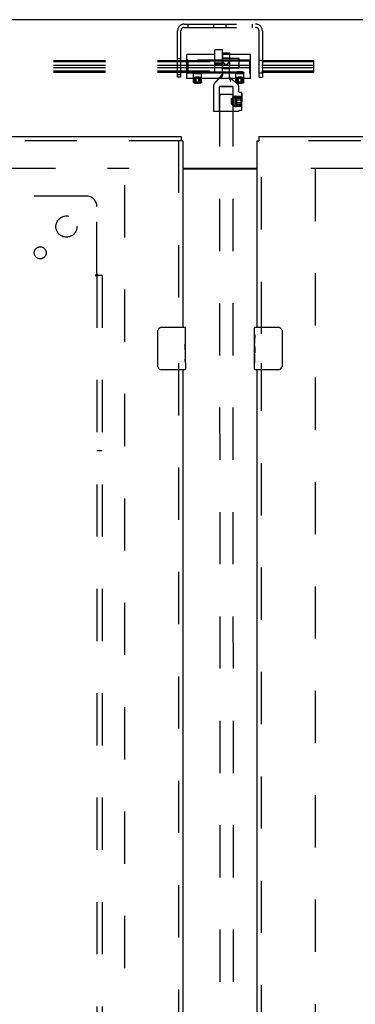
# Model space of a CAD drawing. Header units: inches. Extents: x 0 to 224, y 0 to 145.
# Tile 53 of 78: x 107 to 115, y 67 to 90. Entities that reach past the tile are written whole.
import ezdxf

# ---------------------------------------------------------------- set-up
doc = ezdxf.new("R2010")
doc.units = ezdxf.units.IN
doc.header["$LTSCALE"] = 12.302632
doc.header["$MEASUREMENT"] = 0
doc.linetypes.add('HIDDEN', pattern=[0.2, 0.1, -0.1])
doc.layers.get('0').update_dxf_attribs({"linetype": 'CONTINUOUS'})
for name, color, linetype in [('DEFAULT_2', 8, 'HIDDEN'), ('DOOR_2_ASSEMBLY', 7, 'CONTINUOUS'), ('MAIN_DOOR_ASSEMBLY', 7, 'CONTINUOUS'), ('SUBPANELS', 7, 'CONTINUOUS')]:
    doc.layers.add(name, color=color, linetype=linetype)

msp = doc.modelspace()

# ---------------------------------------------------------------- linework, layer by layer
at = {"color": 7, "linetype": 'Continuous'}
for p, q in [((152.205, 89.772), (34.809, 89.772)), ((110.882, 86.272), (112.632, 86.272))]:
    msp.add_line(p, q, dxfattribs=at)
at = {"color": 3, "linetype": 'Continuous'}
msp.add_line((110.882, 86.257), (112.632, 86.257), dxfattribs=at)
at = {"layer": 'DEFAULT_2', "color": 8, "linetype": 'HIDDEN'}
for p, q in [((110.915, 89.668), (112.599, 89.668)), ((110.915, 89.59), (112.599, 89.59)), ((110.998, 89.668), (110.998, 89.59)), ((111.609, 89.59), (111.609, 89.668)), ((111.905, 89.59), (111.905, 89.668)), ((112.516, 89.668), (112.516, 89.59)), ((110.757, 88.418), (110.757, 89.51)), ((110.835, 88.418), (110.835, 89.51)), ((112.679, 88.418), (112.679, 89.51)), ((112.757, 89.51), (112.757, 88.418)), ((110.976, 88.387), (110.976, 88.949)), ((111.632, 88.949), (110.976, 88.949)), ((111.632, 88.529), (111.632, 89.068)), ((111.632, 89.068), (111.82, 89.068)), ((111.819, 88.993), (111.819, 88.775)), ((111.819, 88.993), (111.979, 88.993)), ((111.819, 88.875), (111.819, 88.751)), ((111.819, 88.875), (111.979, 88.875)), ((111.82, 88.529), (111.82, 89.068)), ((112.476, 88.949), (111.82, 88.949)), ((111.979, 88.993), (111.979, 88.773)), ((111.979, 88.875), (111.979, 88.751)), ((112.476, 88.387), (112.476, 88.949)), ((113.976, 88.801), (70.976, 88.801)), ((113.976, 88.776), (70.976, 88.776)), ((113.976, 88.69), (70.976, 88.69)), ((110.757, 88.855), (110.835, 88.855)), ((110.996, 88.82), (110.976, 88.842)), ((110.996, 88.792), (110.976, 88.81)), ((110.996, 88.696), (110.976, 88.7)), ((110.996, 88.82), (110.996, 88.516)), ((112.456, 88.82), (110.996, 88.82)), ((112.456, 88.792), (110.996, 88.792)), ((112.456, 88.696), (110.996, 88.696)), ((111.82, 88.75), (111.632, 88.75)), ((111.82, 88.717), (111.632, 88.717)), ((111.833, 88.771), (111.819, 88.784)), ((111.82, 88.49), (111.819, 88.775)), ((111.819, 88.751), (111.82, 88.623)), ((111.82, 88.865), (112.202, 88.865)), ((111.887, 88.708), (111.9, 88.694)), ((111.9, 88.694), (111.914, 88.707)), ((111.914, 88.707), (111.979, 88.773)), ((111.98, 88.405), (111.979, 88.773)), ((111.979, 88.751), (111.98, 88.623)), ((112.202, 88.865), (112.202, 88.634)), ((112.456, 88.82), (112.476, 88.842)), ((112.456, 88.82), (112.456, 88.516)), ((112.456, 88.792), (112.476, 88.81)), ((112.456, 88.696), (112.476, 88.7)), ((112.679, 88.816), (112.757, 88.816)), ((113.976, 88.53), (113.976, 88.801)), ((113.976, 88.64), (70.976, 88.64)), ((113.976, 88.555), (70.976, 88.555)), ((113.976, 88.53), (70.976, 88.53)), ((110.757, 88.48), (110.835, 88.48)), ((110.835, 88.418), (110.757, 88.418)), ((110.996, 88.64), (110.976, 88.636)), ((110.996, 88.544), (110.976, 88.526)), ((110.996, 88.516), (110.976, 88.494)), ((112.456, 88.64), (110.996, 88.64)), ((110.996, 88.544), (112.456, 88.544)), ((110.996, 88.516), (112.456, 88.516)), ((111.129, 88.391), (111.129, 88.53)), ((111.133, 88.295), (111.133, 88.52)), ((111.144, 88.532), (111.134, 88.523)), ((111.195, 88.411), (111.164, 88.402)), ((111.195, 88.278), (111.195, 88.411)), ((111.257, 88.411), (111.195, 88.411)), ((111.257, 88.278), (111.257, 88.411)), ((111.288, 88.402), (111.257, 88.411)), ((111.308, 88.532), (111.318, 88.523)), ((111.319, 88.295), (111.319, 88.52)), ((111.322, 88.391), (111.322, 88.53)), ((111.82, 88.529), (111.632, 88.529)), ((111.758, 88.424), (111.703, 88.36)), ((111.82, 88.634), (112.202, 88.634)), ((111.82, 88.623), (111.98, 88.623)), ((111.82, 88.499), (111.82, 88.519)), ((111.98, 88.433), (111.98, 88.414)), ((112.129, 88.391), (112.129, 88.53)), ((112.133, 88.295), (112.133, 88.52)), ((112.144, 88.532), (112.134, 88.523)), ((112.195, 88.411), (112.164, 88.402)), ((112.195, 88.278), (112.195, 88.411)), ((112.257, 88.411), (112.195, 88.411)), ((112.257, 88.278), (112.257, 88.411)), ((112.288, 88.402), (112.257, 88.411)), ((112.308, 88.532), (112.318, 88.523)), ((112.319, 88.295), (112.319, 88.52)), ((112.322, 88.391), (112.322, 88.53)), ((112.456, 88.64), (112.476, 88.636)), ((112.456, 88.544), (112.476, 88.526)), ((112.456, 88.516), (112.476, 88.494)), ((112.679, 88.52), (112.757, 88.52)), ((112.679, 88.418), (112.757, 88.418)), ((111.143, 88.387), (110.976, 88.387)), ((111.146, 88.282), (111.135, 88.291)), ((111.164, 88.287), (111.164, 88.402)), ((111.164, 88.402), (111.195, 88.392)), ((111.195, 88.392), (111.257, 88.392)), ((111.257, 88.392), (111.288, 88.402)), ((111.288, 88.287), (111.288, 88.402)), ((111.306, 88.282), (111.317, 88.291)), ((112.143, 88.387), (111.309, 88.387)), ((111.606, 88.22), (111.606, 87.613)), ((111.621, 88.261), (111.62, 88.259)), ((111.622, 88.262), (111.621, 88.261)), ((111.624, 88.264), (111.622, 88.262)), ((111.627, 88.267), (111.624, 88.264)), ((111.631, 88.273), (111.627, 88.267)), ((111.639, 88.282), (111.631, 88.273)), ((111.657, 88.304), (111.639, 88.282)), ((111.703, 88.36), (111.657, 88.304)), ((111.738, 88.198), (111.739, 87.623)), ((112.074, 88.334), (112.004, 88.385)), ((112.063, 88.199), (112.063, 87.937)), ((112.117, 88.301), (112.074, 88.334)), ((112.139, 88.285), (112.117, 88.301)), ((112.146, 88.282), (112.135, 88.291)), ((112.151, 88.276), (112.139, 88.285)), ((112.158, 88.27), (112.151, 88.276)), ((112.163, 88.266), (112.158, 88.27)), ((112.166, 88.264), (112.163, 88.266)), ((112.164, 88.287), (112.164, 88.402)), ((112.164, 88.402), (112.195, 88.392)), ((112.195, 88.392), (112.257, 88.392)), ((112.196, 88.211), (112.196, 88.086)), ((112.257, 88.392), (112.288, 88.402)), ((112.288, 88.287), (112.288, 88.402)), ((112.306, 88.282), (112.317, 88.291)), ((112.476, 88.387), (112.309, 88.387)), ((111.745, 88.011), (111.764, 53.015)), ((111.764, 88.012), (111.776, 88.012)), ((111.776, 88.012), (111.79, 88.013)), ((111.79, 88.009), (111.776, 88.01)), ((111.79, 88.013), (111.807, 88.013)), ((111.807, 88.009), (111.79, 88.009)), ((111.807, 88.013), (111.826, 88.013)), ((111.826, 88.009), (111.807, 88.009)), ((111.826, 88.013), (111.846, 88.013)), ((111.846, 88.009), (111.826, 88.009)), ((111.846, 88.013), (111.868, 88.013)), ((111.868, 88.009), (111.846, 88.009)), ((111.868, 88.013), (111.89, 88.013)), ((111.89, 88.009), (111.868, 88.009)), ((111.89, 88.013), (111.912, 88.013)), ((111.912, 88.009), (111.89, 88.009)), ((111.912, 88.013), (111.934, 88.013)), ((111.934, 88.009), (111.912, 88.009)), ((111.934, 88.013), (111.955, 88.013)), ((111.955, 88.009), (111.934, 88.009)), ((111.955, 88.013), (111.976, 88.013)), ((111.976, 88.009), (111.955, 88.009)), ((111.976, 88.013), (111.994, 88.013)), ((111.994, 88.009), (111.976, 88.009)), ((111.994, 88.013), (112.011, 88.013)), ((112.011, 88.009), (111.994, 88.009)), ((112.011, 88.013), (112.026, 88.012)), ((112.026, 88.01), (112.011, 88.009)), ((112.025, 87.9), (112.085, 87.96)), ((112.038, 88.01), (112.026, 88.01)), ((112.057, 88.011), (112.077, 53.015)), ((112.085, 87.96), (112.086, 87.727)), ((112.085, 87.96), (112.085, 87.845)), ((112.261, 87.96), (112.085, 87.96)), ((112.146, 87.847), (112.146, 87.959)), ((112.146, 87.953), (112.146, 87.728)), ((112.262, 88.053), (112.223, 88.057)), ((112.261, 87.842), (112.261, 87.96)), ((112.271, 88.043), (112.271, 87.845)), ((112.271, 87.644), (112.271, 88.042)), ((112.025, 87.843), (112.025, 87.9)), ((112.025, 87.787), (112.025, 87.843)), ((112.025, 87.787), (112.086, 87.727)), ((112.063, 87.937), (112.271, 87.937)), ((112.063, 87.75), (112.271, 87.75)), ((112.063, 87.751), (112.064, 87.624)), ((112.086, 87.727), (112.085, 87.842)), ((112.261, 87.727), (112.086, 87.727)), ((112.124, 87.912), (112.124, 87.877)), ((112.261, 87.912), (112.124, 87.912)), ((112.261, 87.879), (112.124, 87.879)), ((112.124, 87.877), (112.124, 87.809)), ((112.261, 87.877), (112.124, 87.877)), ((112.261, 87.811), (112.124, 87.81)), ((112.124, 87.809), (112.124, 87.776)), ((112.261, 87.809), (112.124, 87.809)), ((112.261, 87.776), (112.124, 87.776)), ((112.146, 87.734), (112.146, 87.847)), ((112.261, 87.879), (112.261, 87.912)), ((112.261, 87.879), (112.261, 87.811)), ((112.261, 87.727), (112.261, 87.842)), ((112.261, 87.776), (112.261, 87.811)), ((112.271, 87.644), (112.271, 87.847)), ((111.735, 87.614), (111.737, 87.614)), ((111.737, 87.614), (111.74, 87.614)), ((111.74, 87.614), (111.743, 87.614)), ((111.743, 87.614), (111.747, 87.615)), ((111.747, 87.615), (111.756, 87.615)), ((111.756, 87.615), (111.767, 87.615)), ((111.767, 87.615), (111.783, 87.615)), ((111.783, 87.615), (111.796, 87.616)), ((111.786, 87.618), (111.825, 87.618)), ((111.796, 87.616), (111.813, 87.616)), ((111.813, 87.616), (111.833, 87.616)), ((111.825, 87.618), (111.865, 87.618)), ((111.833, 87.616), (111.857, 87.616)), ((111.885, 87.609), (111.844, 87.609)), ((111.857, 87.616), (111.885, 87.616)), ((111.865, 87.618), (111.905, 87.618)), ((111.885, 87.616), (111.917, 87.616)), ((111.925, 87.609), (111.885, 87.609)), ((111.905, 87.618), (111.946, 87.618)), ((111.917, 87.616), (111.944, 87.616)), ((111.966, 87.609), (111.925, 87.609)), ((111.944, 87.616), (111.968, 87.616)), ((112.004, 87.609), (111.966, 87.609)), ((111.968, 87.616), (111.987, 87.616)), ((111.987, 87.616), (112.003, 87.616)), ((112.003, 87.616), (112.017, 87.616)), ((112.017, 87.616), (112.032, 87.615)), ((112.032, 87.615), (112.044, 87.615)), ((112.044, 87.615), (112.052, 87.615)), ((112.052, 87.615), (112.057, 87.615)), ((112.057, 87.615), (112.06, 87.615)), ((112.06, 87.615), (112.063, 87.615)), ((112.063, 87.615), (112.066, 87.614)), ((112.196, 87.614), (112.196, 87.614)), ((112.262, 87.634), (112.221, 87.631)), ((74.653, 86.272), (109.611, 86.272)), ((109.507, 13.287), (109.507, 86.257)), ((113.903, 86.272), (148.84, 86.272)), ((114.007, 86.257), (114.007, 13.287))]:
    msp.add_line(p, q, dxfattribs=at)
for points in [[(111.819, 88.775), (111.846, 88.749), (111.887, 88.708)], [(111.9, 88.703), (111.873, 88.73), (111.833, 88.771)], [(111.979, 88.782), (111.967, 88.769), (111.954, 88.756), (111.9, 88.703)], [(111.129, 88.53), (111.13, 88.531), (111.131, 88.533), (111.134, 88.535), (111.137, 88.536), (111.141, 88.538), (111.146, 88.539), (111.152, 88.54), (111.159, 88.542), (111.166, 88.543), (111.174, 88.544)], [(111.174, 88.516), (111.166, 88.516), (111.159, 88.518), (111.152, 88.519), (111.146, 88.52), (111.141, 88.522), (111.137, 88.523), (111.134, 88.525), (111.131, 88.526), (111.13, 88.528), (111.129, 88.53)], [(111.129, 88.391), (111.13, 88.393), (111.131, 88.395), (111.134, 88.397), (111.137, 88.4), (111.141, 88.403), (111.145, 88.405), (111.151, 88.408), (111.157, 88.411), (111.164, 88.414), (111.171, 88.416), (111.179, 88.419), (111.188, 88.421), (111.197, 88.422), (111.206, 88.424), (111.216, 88.425), (111.226, 88.425)], [(111.134, 88.523), (111.134, 88.522), (111.133, 88.521), (111.133, 88.52)], [(111.133, 88.52), (111.133, 88.519), (111.134, 88.517), (111.135, 88.516), (111.136, 88.515), (111.139, 88.514), (111.141, 88.513), (111.144, 88.512), (111.148, 88.511), (111.151, 88.51), (111.156, 88.509), (111.16, 88.508), (111.165, 88.507), (111.17, 88.507), (111.176, 88.506), (111.181, 88.506), (111.187, 88.505), (111.193, 88.505), (111.2, 88.504), (111.206, 88.504), (111.213, 88.504), (111.219, 88.504), (111.226, 88.504)], [(111.226, 88.536), (111.219, 88.536), (111.213, 88.536), (111.206, 88.536), (111.2, 88.535), (111.193, 88.535), (111.187, 88.534), (111.181, 88.534), (111.176, 88.533), (111.17, 88.533), (111.165, 88.532), (111.16, 88.531), (111.156, 88.53), (111.151, 88.529), (111.148, 88.529), (111.144, 88.528), (111.141, 88.526), (111.139, 88.525), (111.136, 88.524), (111.135, 88.523), (111.134, 88.523)], [(111.144, 88.532), (111.144, 88.532), (111.143, 88.531), (111.143, 88.53), (111.143, 88.529), (111.144, 88.528), (111.145, 88.527), (111.146, 88.526), (111.148, 88.525), (111.15, 88.524), (111.153, 88.523), (111.156, 88.522), (111.159, 88.521), (111.163, 88.52), (111.167, 88.519), (111.171, 88.519), (111.176, 88.518), (111.181, 88.517), (111.186, 88.517), (111.191, 88.516), (111.197, 88.516), (111.203, 88.516), (111.208, 88.515), (111.214, 88.515), (111.22, 88.515), (111.226, 88.515)], [(111.226, 88.544), (111.22, 88.544), (111.214, 88.544), (111.208, 88.544), (111.203, 88.543), (111.197, 88.543), (111.191, 88.543), (111.186, 88.542), (111.181, 88.542), (111.176, 88.541), (111.171, 88.541), (111.167, 88.54), (111.163, 88.539), (111.159, 88.538), (111.156, 88.537), (111.153, 88.537), (111.15, 88.536), (111.148, 88.535), (111.146, 88.534), (111.145, 88.533), (111.144, 88.532)], [(111.174, 88.544), (111.182, 88.544), (111.19, 88.545), (111.199, 88.546), (111.208, 88.546), (111.217, 88.546), (111.226, 88.546)], [(111.226, 88.513), (111.217, 88.513), (111.208, 88.513), (111.199, 88.514), (111.19, 88.514), (111.182, 88.515), (111.174, 88.516)], [(111.226, 88.546), (111.235, 88.546), (111.244, 88.546), (111.253, 88.546), (111.262, 88.545), (111.27, 88.544), (111.278, 88.544)], [(111.308, 88.532), (111.307, 88.533), (111.306, 88.534), (111.304, 88.535), (111.302, 88.536), (111.299, 88.537), (111.296, 88.537), (111.293, 88.538), (111.289, 88.539), (111.285, 88.54), (111.28, 88.541), (111.276, 88.541), (111.271, 88.542), (111.266, 88.542), (111.26, 88.543), (111.255, 88.543), (111.249, 88.543), (111.244, 88.544), (111.238, 88.544), (111.232, 88.544), (111.226, 88.544)], [(111.318, 88.523), (111.317, 88.523), (111.315, 88.524), (111.313, 88.525), (111.311, 88.526), (111.308, 88.528), (111.304, 88.529), (111.301, 88.529), (111.296, 88.53), (111.292, 88.531), (111.287, 88.532), (111.282, 88.533), (111.276, 88.533), (111.271, 88.534), (111.265, 88.534), (111.258, 88.535), (111.252, 88.535), (111.246, 88.536), (111.239, 88.536), (111.233, 88.536), (111.226, 88.536)], [(111.226, 88.515), (111.232, 88.515), (111.238, 88.515), (111.244, 88.515), (111.249, 88.516), (111.255, 88.516), (111.26, 88.516), (111.266, 88.517), (111.271, 88.517), (111.276, 88.518), (111.28, 88.519), (111.285, 88.519), (111.289, 88.52), (111.293, 88.521), (111.296, 88.522), (111.299, 88.523), (111.302, 88.524), (111.304, 88.525), (111.306, 88.526), (111.307, 88.527), (111.308, 88.528), (111.309, 88.529), (111.309, 88.53), (111.309, 88.531), (111.308, 88.532), (111.308, 88.532)], [(111.226, 88.504), (111.233, 88.504), (111.239, 88.504), (111.246, 88.504), (111.252, 88.504), (111.258, 88.505), (111.265, 88.505), (111.271, 88.506), (111.276, 88.506), (111.282, 88.507), (111.287, 88.507), (111.292, 88.508), (111.296, 88.509), (111.301, 88.51), (111.304, 88.511), (111.308, 88.512), (111.311, 88.513), (111.313, 88.514), (111.315, 88.515), (111.317, 88.516), (111.318, 88.517), (111.319, 88.519), (111.319, 88.52)], [(111.278, 88.516), (111.27, 88.515), (111.262, 88.514), (111.253, 88.514), (111.244, 88.513), (111.235, 88.513), (111.226, 88.513)], [(111.226, 88.425), (111.236, 88.425), (111.246, 88.424), (111.255, 88.422), (111.264, 88.421), (111.272, 88.419), (111.28, 88.416), (111.288, 88.414), (111.295, 88.411), (111.301, 88.408), (111.306, 88.405), (111.311, 88.403), (111.315, 88.4), (111.318, 88.397), (111.321, 88.395), (111.322, 88.393), (111.322, 88.391)], [(111.278, 88.544), (111.286, 88.543), (111.293, 88.542), (111.3, 88.54), (111.306, 88.539), (111.311, 88.538), (111.315, 88.536), (111.318, 88.535), (111.321, 88.533), (111.322, 88.531), (111.322, 88.53)], [(111.322, 88.53), (111.322, 88.528), (111.321, 88.526), (111.318, 88.525), (111.315, 88.523), (111.311, 88.522), (111.306, 88.52), (111.3, 88.519), (111.293, 88.518), (111.286, 88.516), (111.278, 88.516)], [(111.319, 88.52), (111.319, 88.521), (111.318, 88.522), (111.318, 88.523)], [(111.805, 88.48), (111.803, 88.478), (111.758, 88.424)], [(111.82, 88.499), (111.819, 88.489), (111.818, 88.479), (111.816, 88.47), (111.813, 88.46), (111.81, 88.449), (111.806, 88.438), (111.801, 88.427), (111.796, 88.415), (111.79, 88.403), (111.783, 88.39)], [(111.783, 88.382), (111.79, 88.395), (111.796, 88.407), (111.801, 88.418), (111.806, 88.43), (111.81, 88.44), (111.813, 88.451), (111.816, 88.461), (111.818, 88.471), (111.819, 88.481), (111.82, 88.49)], [(112.016, 88.32), (112.009, 88.33), (112.003, 88.341), (111.998, 88.351), (111.993, 88.36), (111.989, 88.37), (111.985, 88.379), (111.983, 88.388), (111.981, 88.397), (111.98, 88.406), (111.98, 88.414)], [(112.129, 88.53), (112.13, 88.531), (112.131, 88.533), (112.134, 88.535), (112.137, 88.536), (112.141, 88.538), (112.146, 88.539), (112.152, 88.54), (112.159, 88.542), (112.166, 88.543), (112.174, 88.544)], [(112.174, 88.516), (112.166, 88.516), (112.159, 88.518), (112.152, 88.519), (112.146, 88.52), (112.141, 88.522), (112.137, 88.523), (112.134, 88.525), (112.131, 88.526), (112.13, 88.528), (112.129, 88.53)], [(112.129, 88.391), (112.13, 88.393), (112.131, 88.395), (112.134, 88.397), (112.137, 88.4), (112.141, 88.403), (112.145, 88.405), (112.151, 88.408), (112.157, 88.411), (112.164, 88.414), (112.171, 88.416), (112.179, 88.419), (112.188, 88.421), (112.197, 88.422), (112.206, 88.424), (112.216, 88.425), (112.226, 88.425)], [(112.134, 88.523), (112.134, 88.522), (112.133, 88.521), (112.133, 88.52)], [(112.133, 88.52), (112.133, 88.519), (112.134, 88.517), (112.135, 88.516), (112.136, 88.515), (112.139, 88.514), (112.141, 88.513), (112.144, 88.512), (112.148, 88.511), (112.151, 88.51), (112.156, 88.509), (112.16, 88.508), (112.165, 88.507), (112.17, 88.507), (112.176, 88.506), (112.181, 88.506), (112.187, 88.505), (112.193, 88.505), (112.2, 88.504), (112.206, 88.504), (112.213, 88.504), (112.219, 88.504), (112.226, 88.504)], [(112.226, 88.536), (112.219, 88.536), (112.213, 88.536), (112.206, 88.536), (112.2, 88.535), (112.193, 88.535), (112.187, 88.534), (112.181, 88.534), (112.176, 88.533), (112.17, 88.533), (112.165, 88.532), (112.16, 88.531), (112.156, 88.53), (112.151, 88.529), (112.148, 88.529), (112.144, 88.528), (112.141, 88.526), (112.139, 88.525), (112.136, 88.524), (112.135, 88.523), (112.134, 88.523)], [(112.144, 88.532), (112.144, 88.532), (112.143, 88.531), (112.143, 88.53), (112.143, 88.529), (112.144, 88.528), (112.145, 88.527), (112.146, 88.526), (112.148, 88.525), (112.15, 88.524), (112.153, 88.523), (112.156, 88.522), (112.159, 88.521), (112.163, 88.52), (112.167, 88.519), (112.171, 88.519), (112.176, 88.518), (112.181, 88.517), (112.186, 88.517), (112.191, 88.516), (112.197, 88.516), (112.203, 88.516), (112.208, 88.515), (112.214, 88.515), (112.22, 88.515), (112.226, 88.515)], [(112.226, 88.544), (112.22, 88.544), (112.214, 88.544), (112.208, 88.544), (112.203, 88.543), (112.197, 88.543), (112.191, 88.543), (112.186, 88.542), (112.181, 88.542), (112.176, 88.541), (112.171, 88.541), (112.167, 88.54), (112.163, 88.539), (112.159, 88.538), (112.156, 88.537), (112.153, 88.537), (112.15, 88.536), (112.148, 88.535), (112.146, 88.534), (112.145, 88.533), (112.144, 88.532)], [(112.174, 88.544), (112.182, 88.544), (112.19, 88.545), (112.199, 88.546), (112.208, 88.546), (112.217, 88.546), (112.226, 88.546)], [(112.226, 88.513), (112.217, 88.513), (112.208, 88.513), (112.199, 88.514), (112.19, 88.514), (112.182, 88.515), (112.174, 88.516)], [(112.226, 88.546), (112.235, 88.546), (112.244, 88.546), (112.253, 88.546), (112.262, 88.545), (112.27, 88.544), (112.278, 88.544)], [(112.308, 88.532), (112.307, 88.533), (112.306, 88.534), (112.304, 88.535), (112.302, 88.536), (112.299, 88.537), (112.296, 88.537), (112.293, 88.538), (112.289, 88.539), (112.285, 88.54), (112.28, 88.541), (112.276, 88.541), (112.271, 88.542), (112.266, 88.542), (112.26, 88.543), (112.255, 88.543), (112.249, 88.543), (112.244, 88.544), (112.238, 88.544), (112.232, 88.544), (112.226, 88.544)], [(112.318, 88.523), (112.317, 88.523), (112.315, 88.524), (112.313, 88.525), (112.311, 88.526), (112.308, 88.528), (112.304, 88.529), (112.301, 88.529), (112.296, 88.53), (112.292, 88.531), (112.287, 88.532), (112.282, 88.533), (112.276, 88.533), (112.271, 88.534), (112.265, 88.534), (112.258, 88.535), (112.252, 88.535), (112.246, 88.536), (112.239, 88.536), (112.233, 88.536), (112.226, 88.536)], [(112.226, 88.515), (112.232, 88.515), (112.238, 88.515), (112.244, 88.515), (112.249, 88.516), (112.255, 88.516), (112.26, 88.516), (112.266, 88.517), (112.271, 88.517), (112.276, 88.518), (112.28, 88.519), (112.285, 88.519), (112.289, 88.52), (112.293, 88.521), (112.296, 88.522), (112.299, 88.523), (112.302, 88.524), (112.304, 88.525), (112.306, 88.526), (112.307, 88.527), (112.308, 88.528), (112.309, 88.529), (112.309, 88.53), (112.309, 88.531), (112.308, 88.532), (112.308, 88.532)], [(112.226, 88.504), (112.233, 88.504), (112.239, 88.504), (112.246, 88.504), (112.252, 88.504), (112.258, 88.505), (112.265, 88.505), (112.271, 88.506), (112.276, 88.506), (112.282, 88.507), (112.287, 88.507), (112.292, 88.508), (112.296, 88.509), (112.301, 88.51), (112.304, 88.511), (112.308, 88.512), (112.311, 88.513), (112.313, 88.514), (112.315, 88.515), (112.317, 88.516), (112.318, 88.517), (112.319, 88.519), (112.319, 88.52)], [(112.278, 88.516), (112.27, 88.515), (112.262, 88.514), (112.253, 88.514), (112.244, 88.513), (112.235, 88.513), (112.226, 88.513)], [(112.226, 88.425), (112.236, 88.425), (112.246, 88.424), (112.255, 88.422), (112.264, 88.421), (112.272, 88.419), (112.28, 88.416), (112.288, 88.414), (112.295, 88.411), (112.301, 88.408), (112.306, 88.405), (112.311, 88.403), (112.315, 88.4), (112.318, 88.397), (112.321, 88.395), (112.322, 88.393), (112.322, 88.391)], [(112.278, 88.544), (112.286, 88.543), (112.293, 88.542), (112.3, 88.54), (112.306, 88.539), (112.311, 88.538), (112.315, 88.536), (112.318, 88.535), (112.321, 88.533), (112.322, 88.531), (112.322, 88.53)], [(112.322, 88.53), (112.322, 88.528), (112.321, 88.526), (112.318, 88.525), (112.315, 88.523), (112.311, 88.522), (112.306, 88.52), (112.3, 88.519), (112.293, 88.518), (112.286, 88.516), (112.278, 88.516)], [(112.319, 88.52), (112.319, 88.521), (112.318, 88.522), (112.318, 88.523)], [(111.143, 88.387), (111.141, 88.387), (111.137, 88.387), (111.134, 88.388), (111.131, 88.389), (111.13, 88.39), (111.129, 88.391)], [(111.133, 88.295), (111.133, 88.296), (111.134, 88.297), (111.135, 88.298), (111.136, 88.299), (111.139, 88.3), (111.141, 88.301), (111.144, 88.302), (111.147, 88.303), (111.151, 88.304), (111.155, 88.305), (111.16, 88.306), (111.165, 88.307), (111.17, 88.308), (111.176, 88.308), (111.181, 88.309), (111.187, 88.309), (111.193, 88.31), (111.2, 88.31), (111.206, 88.311), (111.213, 88.311), (111.219, 88.311), (111.226, 88.311)], [(111.135, 88.291), (111.134, 88.292), (111.133, 88.294), (111.133, 88.295)], [(111.226, 88.279), (111.219, 88.279), (111.213, 88.279), (111.206, 88.279), (111.2, 88.279), (111.193, 88.28), (111.187, 88.28), (111.181, 88.281), (111.176, 88.281), (111.17, 88.282), (111.165, 88.282), (111.16, 88.283), (111.155, 88.284), (111.151, 88.285), (111.147, 88.286), (111.144, 88.287), (111.141, 88.288), (111.139, 88.289), (111.136, 88.29), (111.135, 88.291), (111.135, 88.291)], [(111.164, 88.388), (111.157, 88.388), (111.151, 88.387), (111.146, 88.387), (111.143, 88.387)], [(111.308, 88.285), (111.308, 88.286), (111.307, 88.287), (111.306, 88.288), (111.304, 88.289), (111.302, 88.29), (111.3, 88.291), (111.297, 88.292), (111.294, 88.293), (111.29, 88.294), (111.286, 88.295), (111.282, 88.295), (111.277, 88.296), (111.272, 88.297), (111.267, 88.297), (111.261, 88.298), (111.256, 88.298), (111.25, 88.299), (111.244, 88.299), (111.238, 88.299), (111.232, 88.299), (111.226, 88.299), (111.22, 88.299), (111.214, 88.299), (111.208, 88.299), (111.202, 88.299), (111.196, 88.298), (111.19, 88.298), (111.185, 88.297), (111.18, 88.297), (111.175, 88.296), (111.17, 88.295), (111.166, 88.295), (111.162, 88.294), (111.158, 88.293), (111.155, 88.292), (111.152, 88.291), (111.15, 88.29), (111.148, 88.289), (111.146, 88.288), (111.145, 88.287), (111.144, 88.286), (111.144, 88.285)], [(111.146, 88.282), (111.145, 88.283), (111.144, 88.284), (111.144, 88.285)], [(111.226, 88.271), (111.22, 88.271), (111.214, 88.271), (111.209, 88.271), (111.203, 88.271), (111.197, 88.272), (111.192, 88.272), (111.187, 88.272), (111.182, 88.273), (111.177, 88.274), (111.172, 88.274), (111.168, 88.275), (111.164, 88.276), (111.16, 88.276), (111.157, 88.277), (111.154, 88.278), (111.151, 88.279), (111.149, 88.28), (111.147, 88.281), (111.146, 88.282), (111.146, 88.282)], [(111.226, 88.391), (111.216, 88.391), (111.206, 88.391), (111.197, 88.391), (111.188, 88.39), (111.179, 88.389), (111.164, 88.388)], [(111.195, 88.297), (111.193, 88.296), (111.191, 88.296), (111.189, 88.295), (111.188, 88.295), (111.186, 88.295), (111.184, 88.294), (111.183, 88.294), (111.181, 88.293), (111.18, 88.293), (111.179, 88.293), (111.178, 88.292), (111.176, 88.292), (111.175, 88.291), (111.174, 88.291), (111.173, 88.291), (111.172, 88.29), (111.171, 88.29), (111.17, 88.29), (111.169, 88.289), (111.168, 88.289), (111.167, 88.288), (111.166, 88.288), (111.165, 88.288), (111.164, 88.287)], [(111.164, 88.287), (111.165, 88.287), (111.166, 88.287), (111.167, 88.287), (111.168, 88.286), (111.169, 88.286), (111.17, 88.286), (111.171, 88.286), (111.172, 88.285), (111.173, 88.285), (111.174, 88.285), (111.175, 88.284), (111.176, 88.284), (111.178, 88.284), (111.179, 88.283), (111.18, 88.283), (111.181, 88.283), (111.183, 88.282), (111.184, 88.282), (111.186, 88.281), (111.188, 88.281), (111.189, 88.28), (111.191, 88.279), (111.193, 88.279), (111.195, 88.278)], [(111.257, 88.297), (111.253, 88.297), (111.249, 88.297), (111.245, 88.297), (111.242, 88.297), (111.238, 88.297), (111.234, 88.297), (111.23, 88.297), (111.226, 88.297), (111.222, 88.297), (111.218, 88.297), (111.214, 88.297), (111.21, 88.297), (111.206, 88.297), (111.203, 88.297), (111.199, 88.297), (111.195, 88.297)], [(111.195, 88.278), (111.199, 88.278), (111.203, 88.278), (111.206, 88.278), (111.21, 88.278), (111.214, 88.278), (111.218, 88.279), (111.222, 88.279), (111.226, 88.279), (111.23, 88.279), (111.234, 88.279), (111.238, 88.278), (111.242, 88.278), (111.245, 88.278), (111.249, 88.278), (111.253, 88.278), (111.257, 88.278)], [(111.272, 88.389), (111.264, 88.39), (111.255, 88.391), (111.246, 88.391), (111.236, 88.391), (111.226, 88.391)], [(111.226, 88.311), (111.233, 88.311), (111.239, 88.311), (111.246, 88.311), (111.252, 88.31), (111.259, 88.31), (111.265, 88.309), (111.271, 88.309), (111.276, 88.308), (111.282, 88.308), (111.287, 88.307), (111.292, 88.306), (111.296, 88.305), (111.301, 88.304), (111.304, 88.303), (111.308, 88.302), (111.311, 88.301), (111.313, 88.3), (111.315, 88.299), (111.317, 88.298), (111.318, 88.297), (111.319, 88.296), (111.319, 88.295)], [(111.317, 88.291), (111.317, 88.291), (111.315, 88.29), (111.313, 88.289), (111.311, 88.288), (111.308, 88.287), (111.304, 88.286), (111.301, 88.285), (111.296, 88.284), (111.292, 88.283), (111.287, 88.282), (111.282, 88.282), (111.276, 88.281), (111.271, 88.281), (111.265, 88.28), (111.259, 88.28), (111.252, 88.279), (111.246, 88.279), (111.239, 88.279), (111.233, 88.279), (111.226, 88.279)], [(111.306, 88.282), (111.306, 88.282), (111.305, 88.281), (111.303, 88.28), (111.3, 88.279), (111.298, 88.278), (111.295, 88.277), (111.292, 88.276), (111.288, 88.276), (111.284, 88.275), (111.28, 88.274), (111.275, 88.274), (111.27, 88.273), (111.265, 88.272), (111.26, 88.272), (111.255, 88.272), (111.249, 88.271), (111.243, 88.271), (111.238, 88.271), (111.232, 88.271), (111.226, 88.271)], [(111.288, 88.287), (111.287, 88.288), (111.286, 88.288), (111.285, 88.288), (111.284, 88.289), (111.283, 88.289), (111.282, 88.29), (111.281, 88.29), (111.28, 88.29), (111.279, 88.291), (111.278, 88.291), (111.277, 88.291), (111.275, 88.292), (111.274, 88.292), (111.273, 88.293), (111.272, 88.293), (111.271, 88.293), (111.269, 88.294), (111.268, 88.294), (111.266, 88.295), (111.264, 88.295), (111.263, 88.295), (111.261, 88.296), (111.259, 88.296), (111.257, 88.297)], [(111.257, 88.278), (111.259, 88.279), (111.261, 88.279), (111.263, 88.28), (111.264, 88.281), (111.266, 88.281), (111.268, 88.282), (111.269, 88.282), (111.271, 88.283), (111.272, 88.283), (111.273, 88.283), (111.274, 88.284), (111.275, 88.284), (111.277, 88.284), (111.278, 88.285), (111.279, 88.285), (111.28, 88.285), (111.281, 88.286), (111.282, 88.286), (111.283, 88.286), (111.284, 88.286), (111.285, 88.287), (111.286, 88.287), (111.287, 88.287), (111.288, 88.287)], [(111.309, 88.387), (111.306, 88.387), (111.301, 88.387), (111.295, 88.388), (111.288, 88.388), (111.272, 88.389)], [(111.308, 88.285), (111.308, 88.284), (111.307, 88.283), (111.306, 88.282)], [(111.322, 88.391), (111.322, 88.39), (111.321, 88.389), (111.318, 88.388), (111.315, 88.387), (111.311, 88.387), (111.309, 88.387)], [(111.319, 88.295), (111.319, 88.294), (111.318, 88.292), (111.317, 88.291)], [(111.62, 88.259), (111.619, 88.258), (111.619, 88.258), (111.618, 88.257), (111.618, 88.256), (111.617, 88.255), (111.616, 88.254), (111.615, 88.253), (111.615, 88.251), (111.614, 88.25), (111.612, 88.248), (111.611, 88.245), (111.61, 88.243), (111.609, 88.24), (111.608, 88.237), (111.607, 88.234), (111.607, 88.231), (111.606, 88.228), (111.606, 88.224), (111.606, 88.221), (111.606, 88.22)], [(111.738, 88.198), (111.739, 88.199), (111.741, 88.199), (111.745, 88.199), (111.751, 88.199), (111.757, 88.2), (111.766, 88.2), (111.775, 88.2), (111.786, 88.2), (111.798, 88.2), (111.81, 88.2), (111.824, 88.201), (111.839, 88.201), (111.854, 88.201), (111.869, 88.201), (111.885, 88.201), (111.901, 88.201)], [(111.901, 88.196), (111.885, 88.196), (111.869, 88.196), (111.854, 88.196), (111.839, 88.196), (111.824, 88.196), (111.81, 88.196), (111.798, 88.197), (111.786, 88.197), (111.775, 88.197), (111.766, 88.197), (111.757, 88.197), (111.751, 88.197), (111.745, 88.198), (111.741, 88.198), (111.739, 88.198), (111.738, 88.198)], [(111.901, 88.201), (111.917, 88.201), (111.932, 88.201), (111.948, 88.201), (111.963, 88.201), (111.977, 88.201), (111.991, 88.201), (112.004, 88.2), (112.016, 88.2), (112.026, 88.2), (112.036, 88.2), (112.044, 88.2), (112.051, 88.2), (112.056, 88.199), (112.06, 88.199), (112.062, 88.199), (112.063, 88.199)], [(112.063, 88.199), (112.062, 88.198), (112.06, 88.198), (112.056, 88.198), (112.051, 88.198), (112.044, 88.197), (112.036, 88.197), (112.026, 88.197), (112.016, 88.197), (112.004, 88.197), (111.991, 88.196), (111.977, 88.196), (111.963, 88.196), (111.948, 88.196), (111.932, 88.196), (111.917, 88.196), (111.901, 88.196)], [(111.98, 88.405), (111.98, 88.395), (111.982, 88.384), (111.985, 88.373), (111.989, 88.361), (111.994, 88.349), (112, 88.337), (112.008, 88.324), (112.016, 88.312)], [(112.143, 88.387), (112.141, 88.387), (112.137, 88.387), (112.134, 88.388), (112.131, 88.389), (112.13, 88.39), (112.129, 88.391)], [(112.133, 88.295), (112.133, 88.296), (112.134, 88.297), (112.135, 88.298), (112.136, 88.299), (112.139, 88.3), (112.141, 88.301), (112.144, 88.302), (112.147, 88.303), (112.151, 88.304), (112.155, 88.305), (112.16, 88.306), (112.165, 88.307), (112.17, 88.308), (112.176, 88.308), (112.181, 88.309), (112.187, 88.309), (112.193, 88.31), (112.2, 88.31), (112.206, 88.311), (112.213, 88.311), (112.219, 88.311), (112.226, 88.311)], [(112.135, 88.291), (112.134, 88.292), (112.133, 88.294), (112.133, 88.295)], [(112.226, 88.279), (112.219, 88.279), (112.213, 88.279), (112.206, 88.279), (112.2, 88.279), (112.193, 88.28), (112.187, 88.28), (112.181, 88.281), (112.176, 88.281), (112.17, 88.282), (112.165, 88.282), (112.16, 88.283), (112.155, 88.284), (112.151, 88.285), (112.147, 88.286), (112.144, 88.287), (112.141, 88.288), (112.139, 88.289), (112.136, 88.29), (112.135, 88.291), (112.135, 88.291)], [(112.164, 88.388), (112.157, 88.388), (112.151, 88.387), (112.146, 88.387), (112.143, 88.387)], [(112.308, 88.285), (112.308, 88.286), (112.307, 88.287), (112.306, 88.288), (112.304, 88.289), (112.302, 88.29), (112.3, 88.291), (112.297, 88.292), (112.294, 88.293), (112.29, 88.294), (112.286, 88.295), (112.282, 88.295), (112.277, 88.296), (112.272, 88.297), (112.267, 88.297), (112.261, 88.298), (112.256, 88.298), (112.25, 88.299), (112.244, 88.299), (112.238, 88.299), (112.232, 88.299), (112.226, 88.299), (112.22, 88.299), (112.214, 88.299), (112.208, 88.299), (112.202, 88.299), (112.196, 88.298), (112.19, 88.298), (112.185, 88.297), (112.18, 88.297), (112.175, 88.296), (112.17, 88.295), (112.166, 88.295), (112.162, 88.294), (112.158, 88.293), (112.155, 88.292), (112.152, 88.291), (112.15, 88.29), (112.148, 88.289), (112.146, 88.288), (112.145, 88.287), (112.144, 88.286), (112.144, 88.285)], [(112.146, 88.282), (112.145, 88.283), (112.144, 88.284), (112.144, 88.285)], [(112.226, 88.271), (112.22, 88.271), (112.214, 88.271), (112.209, 88.271), (112.203, 88.271), (112.197, 88.272), (112.192, 88.272), (112.187, 88.272), (112.182, 88.273), (112.177, 88.274), (112.172, 88.274), (112.168, 88.275), (112.164, 88.276), (112.16, 88.276), (112.157, 88.277), (112.154, 88.278), (112.151, 88.279), (112.149, 88.28), (112.147, 88.281), (112.146, 88.282), (112.146, 88.282)], [(112.226, 88.391), (112.216, 88.391), (112.206, 88.391), (112.197, 88.391), (112.188, 88.39), (112.179, 88.389), (112.164, 88.388)], [(112.195, 88.297), (112.193, 88.296), (112.191, 88.296), (112.189, 88.295), (112.188, 88.295), (112.186, 88.295), (112.184, 88.294), (112.183, 88.294), (112.181, 88.293), (112.18, 88.293), (112.179, 88.293), (112.178, 88.292), (112.176, 88.292), (112.175, 88.291), (112.174, 88.291), (112.173, 88.291), (112.172, 88.29), (112.171, 88.29), (112.17, 88.29), (112.169, 88.289), (112.168, 88.289), (112.167, 88.288), (112.166, 88.288), (112.165, 88.288), (112.164, 88.287)], [(112.164, 88.287), (112.165, 88.287), (112.166, 88.287), (112.167, 88.287), (112.168, 88.286), (112.169, 88.286), (112.17, 88.286), (112.171, 88.286), (112.172, 88.285), (112.173, 88.285), (112.174, 88.285), (112.175, 88.284), (112.176, 88.284), (112.178, 88.284), (112.179, 88.283), (112.18, 88.283), (112.181, 88.283), (112.183, 88.282), (112.184, 88.282), (112.186, 88.281), (112.188, 88.281), (112.189, 88.28), (112.191, 88.279), (112.193, 88.279), (112.195, 88.278)], [(112.196, 88.211), (112.196, 88.214), (112.195, 88.218), (112.195, 88.222), (112.194, 88.226), (112.193, 88.229), (112.192, 88.233), (112.19, 88.236), (112.189, 88.239), (112.187, 88.242), (112.185, 88.245), (112.183, 88.248), (112.182, 88.25), (112.18, 88.252), (112.178, 88.253), (112.177, 88.255), (112.176, 88.256), (112.175, 88.257), (112.174, 88.258), (112.173, 88.258), (112.172, 88.259), (112.171, 88.26), (112.17, 88.261), (112.169, 88.261), (112.168, 88.262), (112.166, 88.264)], [(112.257, 88.297), (112.253, 88.297), (112.249, 88.297), (112.245, 88.297), (112.242, 88.297), (112.238, 88.297), (112.234, 88.297), (112.23, 88.297), (112.226, 88.297), (112.222, 88.297), (112.218, 88.297), (112.214, 88.297), (112.21, 88.297), (112.206, 88.297), (112.203, 88.297), (112.199, 88.297), (112.195, 88.297)], [(112.195, 88.278), (112.199, 88.278), (112.203, 88.278), (112.206, 88.278), (112.21, 88.278), (112.214, 88.278), (112.218, 88.279), (112.222, 88.279), (112.226, 88.279), (112.23, 88.279), (112.234, 88.279), (112.238, 88.278), (112.242, 88.278), (112.245, 88.278), (112.249, 88.278), (112.253, 88.278), (112.257, 88.278)], [(112.272, 88.389), (112.264, 88.39), (112.255, 88.391), (112.246, 88.391), (112.236, 88.391), (112.226, 88.391)], [(112.226, 88.311), (112.233, 88.311), (112.239, 88.311), (112.246, 88.311), (112.252, 88.31), (112.259, 88.31), (112.265, 88.309), (112.271, 88.309), (112.276, 88.308), (112.282, 88.308), (112.287, 88.307), (112.292, 88.306), (112.296, 88.305), (112.301, 88.304), (112.304, 88.303), (112.308, 88.302), (112.311, 88.301), (112.313, 88.3), (112.315, 88.299), (112.317, 88.298), (112.318, 88.297), (112.319, 88.296), (112.319, 88.295)], [(112.317, 88.291), (112.317, 88.291), (112.315, 88.29), (112.313, 88.289), (112.311, 88.288), (112.308, 88.287), (112.304, 88.286), (112.301, 88.285), (112.296, 88.284), (112.292, 88.283), (112.287, 88.282), (112.282, 88.282), (112.276, 88.281), (112.271, 88.281), (112.265, 88.28), (112.259, 88.28), (112.252, 88.279), (112.246, 88.279), (112.239, 88.279), (112.233, 88.279), (112.226, 88.279)], [(112.306, 88.282), (112.306, 88.282), (112.305, 88.281), (112.303, 88.28), (112.3, 88.279), (112.298, 88.278), (112.295, 88.277), (112.292, 88.276), (112.288, 88.276), (112.284, 88.275), (112.28, 88.274), (112.275, 88.274), (112.27, 88.273), (112.265, 88.272), (112.26, 88.272), (112.255, 88.272), (112.249, 88.271), (112.243, 88.271), (112.238, 88.271), (112.232, 88.271), (112.226, 88.271)], [(112.288, 88.287), (112.287, 88.288), (112.286, 88.288), (112.285, 88.288), (112.284, 88.289), (112.283, 88.289), (112.282, 88.29), (112.281, 88.29), (112.28, 88.29), (112.279, 88.291), (112.278, 88.291), (112.277, 88.291), (112.275, 88.292), (112.274, 88.292), (112.273, 88.293), (112.272, 88.293), (112.271, 88.293), (112.269, 88.294), (112.268, 88.294), (112.266, 88.295), (112.264, 88.295), (112.263, 88.295), (112.261, 88.296), (112.259, 88.296), (112.257, 88.297)], [(112.257, 88.278), (112.259, 88.279), (112.261, 88.279), (112.263, 88.28), (112.264, 88.281), (112.266, 88.281), (112.268, 88.282), (112.269, 88.282), (112.271, 88.283), (112.272, 88.283), (112.273, 88.283), (112.274, 88.284), (112.275, 88.284), (112.277, 88.284), (112.278, 88.285), (112.279, 88.285), (112.28, 88.285), (112.281, 88.286), (112.282, 88.286), (112.283, 88.286), (112.284, 88.286), (112.285, 88.287), (112.286, 88.287), (112.287, 88.287), (112.288, 88.287)], [(112.309, 88.387), (112.306, 88.387), (112.301, 88.387), (112.295, 88.388), (112.288, 88.388), (112.272, 88.389)], [(112.308, 88.285), (112.308, 88.284), (112.307, 88.283), (112.306, 88.282)], [(112.322, 88.391), (112.322, 88.39), (112.321, 88.389), (112.318, 88.388), (112.315, 88.387), (112.311, 88.387), (112.309, 88.387)], [(112.319, 88.295), (112.319, 88.294), (112.318, 88.292), (112.317, 88.291)], [(111.745, 88.011), (111.745, 88.011), (111.746, 88.011), (111.748, 88.011), (111.751, 88.012), (111.754, 88.012), (111.759, 88.012), (111.764, 88.012)], [(111.776, 88.01), (111.764, 88.01), (111.759, 88.01), (111.754, 88.01), (111.751, 88.01), (111.748, 88.01), (111.746, 88.011), (111.745, 88.011), (111.745, 88.011)], [(112.026, 88.012), (112.038, 88.012), (112.043, 88.012), (112.047, 88.012), (112.051, 88.012), (112.054, 88.012), (112.056, 88.011), (112.057, 88.011), (112.057, 88.011)], [(112.057, 88.011), (112.057, 88.011), (112.056, 88.011), (112.054, 88.011), (112.051, 88.01), (112.047, 88.01), (112.043, 88.01), (112.038, 88.01)], [(112.145, 87.962), (112.142, 87.963), (112.139, 87.965), (112.136, 87.966), (112.133, 87.968), (112.131, 87.97), (112.128, 87.973), (112.126, 87.975), (112.124, 87.977)], [(112.146, 87.957), (112.142, 87.958), (112.139, 87.959), (112.136, 87.961), (112.133, 87.963), (112.131, 87.965), (112.128, 87.967), (112.126, 87.969), (112.124, 87.971)], [(112.146, 87.959), (112.146, 87.96), (112.146, 87.96), (112.146, 87.96), (112.146, 87.961), (112.146, 87.961), (112.145, 87.961), (112.145, 87.961), (112.145, 87.962)], [(112.146, 87.957), (112.145, 87.956), (112.145, 87.956), (112.145, 87.955), (112.146, 87.955), (112.146, 87.954), (112.146, 87.953)], [(112.223, 88.056), (112.222, 88.057), (112.218, 88.057), (112.214, 88.059), (112.21, 88.061), (112.207, 88.063), (112.204, 88.066), (112.201, 88.069), (112.199, 88.073), (112.197, 88.077), (112.196, 88.081), (112.196, 88.085), (112.196, 88.086)], [(112.034, 87.845), (112.034, 87.854), (112.035, 87.862), (112.036, 87.87), (112.038, 87.879), (112.04, 87.886), (112.043, 87.894), (112.045, 87.901), (112.048, 87.907), (112.051, 87.913), (112.053, 87.919), (112.056, 87.923), (112.058, 87.928), (112.06, 87.931), (112.061, 87.934), (112.062, 87.936), (112.063, 87.937), (112.063, 87.937)], [(112.06, 87.93), (112.058, 87.926), (112.056, 87.922), (112.053, 87.917), (112.051, 87.911), (112.048, 87.905), (112.045, 87.899), (112.043, 87.891), (112.04, 87.884), (112.038, 87.876), (112.036, 87.868), (112.035, 87.859), (112.034, 87.851), (112.034, 87.842)], [(112.063, 87.752), (112.06, 87.757), (112.058, 87.761), (112.056, 87.765), (112.053, 87.77), (112.051, 87.776), (112.048, 87.782), (112.045, 87.789), (112.043, 87.796), (112.04, 87.803), (112.038, 87.811), (112.036, 87.82), (112.035, 87.828), (112.034, 87.836), (112.034, 87.845)], [(112.034, 87.842), (112.034, 87.834), (112.035, 87.825), (112.036, 87.817), (112.038, 87.809), (112.04, 87.801), (112.043, 87.793), (112.045, 87.786), (112.048, 87.78), (112.051, 87.774), (112.053, 87.769), (112.056, 87.764), (112.058, 87.76), (112.06, 87.756), (112.061, 87.753), (112.063, 87.752), (112.063, 87.75), (112.063, 87.75)], [(112.063, 87.937), (112.063, 87.937), (112.062, 87.935), (112.06, 87.93)], [(112.063, 87.75), (112.063, 87.751), (112.063, 87.752)], [(112.145, 87.731), (112.142, 87.73), (112.139, 87.728), (112.136, 87.727), (112.133, 87.725), (112.131, 87.723), (112.128, 87.72), (112.126, 87.718), (112.124, 87.716)], [(112.145, 87.726), (112.142, 87.724), (112.139, 87.723), (112.136, 87.721), (112.133, 87.719), (112.131, 87.717), (112.128, 87.715), (112.126, 87.713), (112.124, 87.71)], [(112.145, 87.731), (112.145, 87.732), (112.146, 87.732), (112.146, 87.732), (112.146, 87.732), (112.146, 87.733), (112.146, 87.733), (112.146, 87.733), (112.146, 87.734)], [(112.146, 87.728), (112.146, 87.728), (112.146, 87.727), (112.146, 87.727), (112.146, 87.727), (112.146, 87.726), (112.146, 87.726), (112.145, 87.726), (112.145, 87.726)], [(111.606, 87.613), (111.607, 87.614), (111.609, 87.614), (111.612, 87.614), (111.617, 87.615), (111.623, 87.615), (111.631, 87.615), (111.64, 87.615), (111.65, 87.616), (111.661, 87.616), (111.673, 87.616), (111.687, 87.616), (111.701, 87.617), (111.717, 87.617), (111.733, 87.617), (111.75, 87.617), (111.768, 87.617), (111.786, 87.618)], [(111.844, 87.609), (111.805, 87.609), (111.786, 87.609), (111.768, 87.609), (111.75, 87.61), (111.733, 87.61), (111.717, 87.61), (111.701, 87.61), (111.687, 87.61), (111.673, 87.611), (111.661, 87.611), (111.65, 87.611), (111.64, 87.611), (111.631, 87.612), (111.623, 87.612), (111.617, 87.612), (111.612, 87.612), (111.609, 87.613), (111.607, 87.613), (111.606, 87.613)], [(111.739, 87.623), (111.738, 87.622), (111.738, 87.62), (111.737, 87.618), (111.736, 87.617), (111.735, 87.616), (111.734, 87.615), (111.733, 87.614), (111.732, 87.614), (111.731, 87.614), (111.731, 87.614), (111.731, 87.614), (111.731, 87.614)], [(111.731, 87.614), (111.731, 87.614), (111.731, 87.614), (111.731, 87.614), (111.731, 87.614), (111.732, 87.614), (111.732, 87.614), (111.732, 87.614), (111.733, 87.614), (111.734, 87.614), (111.734, 87.614), (111.735, 87.614)], [(111.946, 87.618), (111.985, 87.618), (112.004, 87.618), (112.023, 87.618), (112.041, 87.618), (112.059, 87.617), (112.076, 87.617), (112.092, 87.617), (112.107, 87.617), (112.121, 87.617), (112.134, 87.616), (112.146, 87.616), (112.156, 87.616), (112.166, 87.616), (112.174, 87.615), (112.181, 87.615), (112.187, 87.615)], [(112.187, 87.613), (112.181, 87.612), (112.174, 87.612), (112.166, 87.612), (112.156, 87.611), (112.146, 87.611), (112.134, 87.611), (112.121, 87.611), (112.107, 87.61), (112.092, 87.61), (112.076, 87.61), (112.059, 87.61), (112.041, 87.61), (112.023, 87.61), (112.004, 87.609)], [(112.071, 87.614), (112.071, 87.614), (112.071, 87.614), (112.071, 87.614), (112.071, 87.614), (112.071, 87.614), (112.071, 87.614), (112.071, 87.614), (112.07, 87.614), (112.069, 87.615), (112.069, 87.615), (112.068, 87.615), (112.067, 87.616), (112.066, 87.617), (112.065, 87.618), (112.065, 87.619), (112.064, 87.62), (112.064, 87.622), (112.064, 87.624)], [(112.066, 87.614), (112.067, 87.614), (112.068, 87.614), (112.069, 87.614), (112.069, 87.614), (112.07, 87.614), (112.07, 87.614), (112.07, 87.614), (112.071, 87.614), (112.071, 87.614), (112.071, 87.614)], [(112.187, 87.615), (112.19, 87.615), (112.192, 87.614), (112.194, 87.614), (112.195, 87.614), (112.196, 87.614), (112.196, 87.614)], [(112.196, 87.614), (112.196, 87.614), (112.195, 87.613), (112.194, 87.613), (112.192, 87.613), (112.19, 87.613), (112.187, 87.613)], [(112.196, 87.614), (112.197, 87.615), (112.199, 87.618), (112.201, 87.621), (112.204, 87.624), (112.207, 87.626), (112.211, 87.628), (112.215, 87.63), (112.219, 87.63), (112.221, 87.631)]]:
    msp.add_lwpolyline(points, dxfattribs=at)
for centre, radius, start, end in [((110.915, 89.51), 0.158, 90, 180), ((110.915, 89.51), 0.08, 90, 180), ((112.599, 89.51), 0.158, 0, 90), ((112.599, 89.51), 0.08, 0, 90), ((111.76, 88.519), 0.06, 319.6769, 359.9724), ((112.04, 88.433), 0.06, 180.0565, 233.6465), ((112.261, 88.043), 0.01, 0.0324, 85.4585), ((112.261, 87.644), 0.01, 274.6063, 0.0324)]:
    msp.add_arc(centre, radius, start, end, dxfattribs=at)
at = {"layer": 'DOOR_2_ASSEMBLY', "color": 3, "linetype": 'Continuous'}
for p, q in [((73.987, 87.022), (110.84, 87.022)), ((110.882, 86.918), (110.882, 82.522)), ((110.882, 81.522), (110.882, 61.022))]:
    msp.add_line(p, q, dxfattribs=at)
at = {"layer": 'DOOR_2_ASSEMBLY', "color": 7, "linetype": 'Continuous'}
for p, q in [((110.84, 87.022), (110.84, 86.918)), ((110.882, 86.918), (110.84, 86.918)), ((110.287, 81.622), (110.287, 82.422)), ((110.387, 82.522), (110.927, 82.522)), ((110.942, 81.943), (110.942, 82.507)), ((110.935, 82.368), (110.935, 82.137)), ((110.942, 82.368), (110.935, 82.368)), ((110.942, 82.2), (110.935, 82.2)), ((110.942, 82.137), (110.935, 82.137)), ((110.942, 82.101), (110.936, 82.101)), ((110.941, 81.97), (110.942, 81.97)), ((110.942, 81.683), (110.942, 81.94)), ((110.935, 81.907), (110.935, 81.77)), ((110.942, 81.907), (110.935, 81.907)), ((110.936, 81.739), (110.942, 81.739)), ((110.942, 81.683), (110.942, 81.537)), ((110.927, 81.522), (110.387, 81.522))]:
    msp.add_line(p, q, dxfattribs=at)
at = {"layer": 'DOOR_2_ASSEMBLY', "color": 8, "linetype": 'HIDDEN'}
for p, q in [((110.84, 86.918), (73.987, 86.918)), ((110.778, 86.918), (110.778, 82.367)), ((110.778, 81.677), (110.778, 60.867))]:
    msp.add_line(p, q, dxfattribs=at)
at = {"layer": 'DOOR_2_ASSEMBLY', "color": 7, "linetype": 'Continuous'}
for points in [[(110.287, 82.422), (110.287, 82.428), (110.288, 82.434), (110.289, 82.441), (110.29, 82.447), (110.292, 82.452), (110.294, 82.458)], [(110.941, 81.968), (110.94, 81.978), (110.939, 81.99), (110.938, 82.001), (110.937, 82.013), (110.936, 82.026), (110.936, 82.038), (110.935, 82.051), (110.935, 82.064), (110.935, 82.077), (110.936, 82.09), (110.936, 82.102), (110.937, 82.114), (110.938, 82.126)], [(110.942, 81.94), (110.942, 81.949), (110.942, 81.958), (110.941, 81.968)], [(110.937, 81.734), (110.936, 81.743), (110.936, 81.752), (110.935, 81.761), (110.935, 81.77)], [(110.939, 81.71), (110.939, 81.717), (110.938, 81.725), (110.937, 81.734)], [(110.942, 81.683), (110.942, 81.686), (110.942, 81.691), (110.941, 81.696), (110.939, 81.71)], [(110.294, 81.586), (110.292, 81.591), (110.29, 81.597), (110.289, 81.603), (110.288, 81.609), (110.287, 81.616), (110.287, 81.622)]]:
    msp.add_lwpolyline(points, dxfattribs=at)
for centre, radius, start, end in [((110.387, 82.422), 0.1, 90, 158.7946), ((110.927, 82.507), 0.015, 0, 90), ((110.387, 81.622), 0.1, 201.1999, 270), ((110.927, 81.537), 0.015, 270, 360)]:
    msp.add_arc(centre, radius, start, end, dxfattribs=at)
msp.add_ellipse((110.679, 82.106), major_axis=(0.263, 0), ratio=0.432808, start_param=0, end_param=0.179988, dxfattribs=at)
at = {"layer": 'MAIN_DOOR_ASSEMBLY', "color": 7, "linetype": 'Continuous'}
for p, q in [((112.674, 87.022), (112.674, 86.918)), ((112.632, 86.918), (112.674, 86.918)), ((112.572, 82.361), (112.572, 82.507)), ((112.587, 82.522), (113.127, 82.522)), ((113.227, 82.422), (113.227, 81.622)), ((112.572, 82.104), (112.572, 82.36)), ((112.578, 82.305), (112.572, 82.305)), ((112.579, 82.137), (112.579, 82.273)), ((112.572, 82.137), (112.579, 82.137)), ((112.572, 81.537), (112.572, 82.101)), ((112.574, 82.074), (112.572, 82.074)), ((112.572, 81.942), (112.578, 81.942)), ((112.574, 82.076), (112.575, 82.054)), ((112.572, 81.907), (112.579, 81.907)), ((112.572, 81.844), (112.579, 81.844)), ((112.579, 81.676), (112.579, 81.907)), ((112.572, 81.676), (112.579, 81.676)), ((113.127, 81.522), (112.587, 81.522))]:
    msp.add_line(p, q, dxfattribs=at)
at = {"layer": 'MAIN_DOOR_ASSEMBLY', "color": 3, "linetype": 'Continuous'}
for p, q in [((112.674, 87.022), (149.528, 87.022)), ((112.632, 82.522), (112.632, 86.918)), ((112.632, 61.022), (112.632, 81.522))]:
    msp.add_line(p, q, dxfattribs=at)
at = {"layer": 'MAIN_DOOR_ASSEMBLY', "color": 8, "linetype": 'HIDDEN'}
for p, q in [((149.528, 86.918), (112.674, 86.918)), ((112.736, 82.367), (112.736, 86.918)), ((112.736, 60.867), (112.736, 81.677))]:
    msp.add_line(p, q, dxfattribs=at)
at = {"layer": 'MAIN_DOOR_ASSEMBLY', "color": 7, "linetype": 'Continuous'}
for points in [[(113.22, 82.458), (113.222, 82.452), (113.224, 82.447), (113.225, 82.441), (113.226, 82.434), (113.227, 82.428), (113.227, 82.422)], [(112.572, 82.361), (112.572, 82.358), (112.573, 82.353), (112.573, 82.347), (112.575, 82.334)], [(112.575, 82.334), (112.576, 82.327), (112.577, 82.319), (112.578, 82.31)], [(112.578, 82.31), (112.578, 82.301), (112.579, 82.292), (112.579, 82.283), (112.579, 82.273)], [(112.572, 82.104), (112.572, 82.095), (112.573, 82.086), (112.574, 82.076)], [(112.575, 82.054), (112.576, 82.043), (112.577, 82.031), (112.578, 82.018), (112.579, 82.006), (112.579, 81.993), (112.579, 81.98), (112.579, 81.967), (112.579, 81.954), (112.578, 81.942), (112.577, 81.93), (112.576, 81.918)], [(113.227, 81.622), (113.227, 81.616), (113.226, 81.609), (113.225, 81.603), (113.224, 81.597), (113.222, 81.591), (113.22, 81.586)]]:
    msp.add_lwpolyline(points, dxfattribs=at)
for centre, radius, start, end in [((112.587, 82.507), 0.015, 90, 180), ((113.127, 82.422), 0.1, 21.1999, 90), ((112.587, 81.537), 0.015, 180, 270), ((113.127, 81.622), 0.1, 270, 338.7946)]:
    msp.add_arc(centre, radius, start, end, dxfattribs=at)
msp.add_ellipse((112.835, 81.938), major_axis=(0.263, 0), ratio=0.432808, start_param=3.141593, end_param=3.321581, dxfattribs=at)
at = {"layer": 'SUBPANELS', "color": 8, "linetype": 'HIDDEN'}
for p, q in [((108.601, 85.616), (107.011, 85.616)), ((108.851, 83.776), (108.851, 85.366)), ((108.81, 83.741), (108.889, 83.741)), ((108.851, 83.741), (108.851, 15.803)), ((108.87, 83.758), (108.863, 83.765)), ((108.976, 83.741), (108.889, 83.741)), ((108.976, 83.741), (108.976, 15.803)), ((108.851, 79.616), (108.976, 79.616))]:
    msp.add_line(p, q, dxfattribs=at)
for points in [[(108.837, 83.766), (108.84, 83.768), (108.842, 83.77), (108.845, 83.771), (108.847, 83.773), (108.849, 83.774), (108.851, 83.776)], [(108.863, 83.765), (108.861, 83.767), (108.858, 83.769), (108.856, 83.771), (108.854, 83.773), (108.853, 83.774), (108.851, 83.776)], [(108.81, 83.741), (108.811, 83.743), (108.812, 83.745), (108.813, 83.746), (108.814, 83.748), (108.815, 83.75), (108.816, 83.751), (108.818, 83.753), (108.82, 83.755), (108.821, 83.756), (108.823, 83.758), (108.825, 83.759), (108.828, 83.761), (108.83, 83.762), (108.832, 83.763), (108.837, 83.766)], [(108.889, 83.741), (108.887, 83.742), (108.885, 83.744), (108.882, 83.746), (108.88, 83.748), (108.878, 83.749), (108.876, 83.751), (108.875, 83.753), (108.873, 83.754), (108.871, 83.756), (108.87, 83.758)]]:
    msp.add_lwpolyline(points, dxfattribs=at)
for centre, radius in [((108.132, 84.897), 0.25), ((107.513, 84.278), 0.141)]:
    msp.add_circle(centre, radius, dxfattribs=at)
msp.add_arc((108.601, 85.366), 0.25, 0, 90, dxfattribs=at)

doc.saveas('drawing.dxf')
